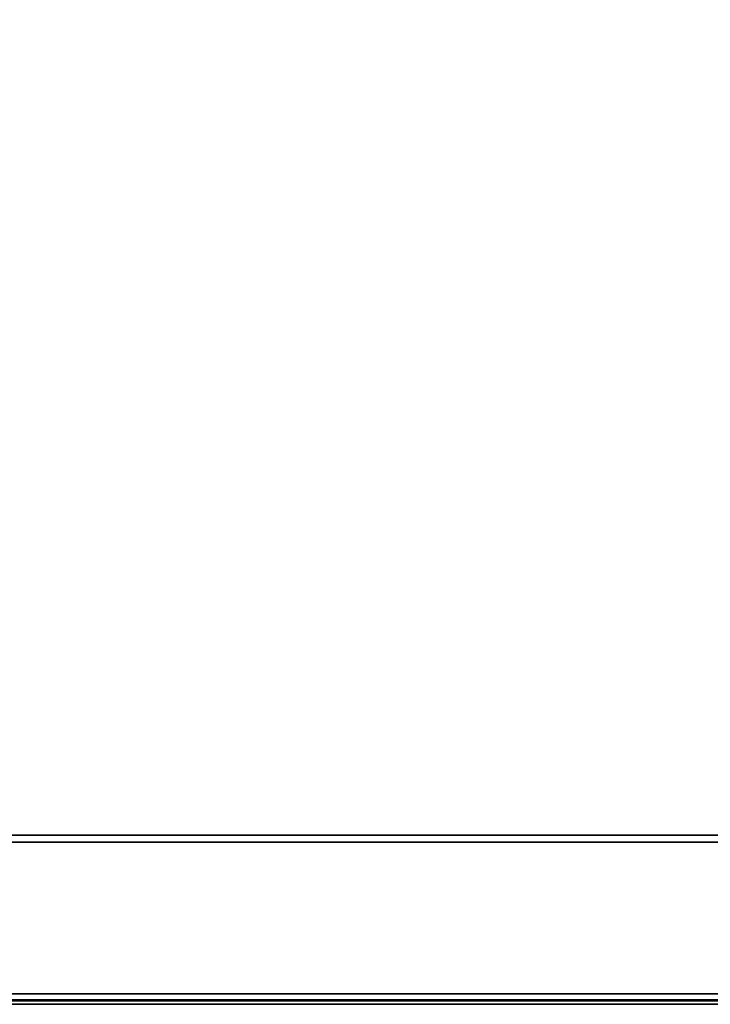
# Model space of a CAD drawing. Header units: inches. Extents: x 10 to 684, y -49 to 81.
# Tile 229 of 256: x 613.39 to 619.4, y -41.33 to -32.76. Entities that reach past the tile are written whole.
import ezdxf

# ---------------------------------------------------------------- set-up
doc = ezdxf.new("R2010")
doc.units = ezdxf.units.IN
doc.header["$MEASUREMENT"] = 0
for name, color, linetype in [('A-FURN-3-WKSF-SUPPORT', 252, 'Continuous'), ('A-FURN-3-WKSF-SUPPORT-TRIM', 250, 'Continuous'), ('A-FURN-3-WKSF-TOP', 254, 'Continuous'), ('A-FURN-3-WKSF-TRIM', 252, 'Continuous')]:
    doc.layers.add(name, color=color, linetype=linetype)

# ---------------------------------------------------------------- blocks, each defined once
blk = doc.blocks.new('ZXFS-2400-LNEJ-3D-3')
at = {"layer": 'A-FURN-3-WKSF-SUPPORT'}
for points in [[(0.03, -0.262, 27.69), (0.03, -0.262, 0.5), (0.03, -23.822, 0.5), (0.03, -23.822, 27.69)], [(1.47, -0.262, 27.69), (1.47, -23.822, 27.69), (1.47, -23.822, 0.5), (1.47, -0.262, 0.5)]]:
    blk.add_3dface(points, dxfattribs=at)
at = {"layer": 'A-FURN-3-WKSF-SUPPORT-TRIM'}
for points in [[(0.03, -23.822, 27.69), (0.09, -23.882, 27.75), (0.09, -0.202, 27.75), (0.03, -0.262, 27.69)], [(0.09, -0.202, 27.75), (0.09, -23.882, 27.75), (1.41, -23.882, 27.75), (1.41, -0.202, 27.75)], [(1.47, -23.822, 27.69), (1.47, -0.262, 27.69), (1.41, -0.202, 27.75), (1.41, -23.882, 27.75)]]:
    blk.add_3dface(points, dxfattribs=at)
blk = doc.blocks.new('WURA-2460-LJSA-3D-3')
at = {"layer": 'A-FURN-3-WKSF-TOP'}
for points, invisible_edges in [([(26.3731, -0.04, 29), (0.04, -0.04, 29), (0.04, -23.882, 29), (27.3772, -1.0441, 29)], 4), ([(0.04, -23.882, 27.75), (0.04, -0.04, 27.75), (26.3731, -0.04, 27.75), (27.3772, -1.0441, 27.75)], 8), ([(27.9021, -1.3948, 29), (27.6224, -1.2453, 29), (27.3772, -1.0441, 29), (0.04, -23.882, 29)], 12), ([(27.3772, -1.0441, 27.75), (27.6224, -1.2453, 27.75), (27.9021, -1.3948, 27.75), (0.04, -23.882, 27.75)], 12), ([(28.5213, -1.518, 29), (28.2057, -1.4869, 29), (27.9021, -1.3948, 29), (0.04, -23.882, 29)], 12), ([(27.9021, -1.3948, 27.75), (28.2057, -1.4869, 27.75), (28.5213, -1.518, 27.75), (0.04, -23.882, 27.75)], 12), ([(28.5213, -1.518, 29), (0.04, -23.882, 29), (59.96, -23.882, 29), (31.4787, -1.518, 29)], 5), ([(59.96, -23.882, 27.75), (0.04, -23.882, 27.75), (28.5213, -1.518, 27.75), (31.4787, -1.518, 27.75)], 10)]:
    blk.add_3dface(points, dxfattribs=dict(at, invisible_edges=invisible_edges))
at = {"layer": 'A-FURN-3-WKSF-TRIM', "invisible_edges": 4}
blk.add_3dface([(0, 0, 28.96), (0, 0, 27.79), (0, -23.882, 27.79), (0, -23.882, 28.96)], dxfattribs=at)
at = {"layer": 'A-FURN-3-WKSF-TRIM'}
for points in [[(0.04, -23.882, 27.75), (0, -23.882, 27.79), (0, 0, 27.79), (0.04, -0.04, 27.75)], [(0.04, -0.04, 29), (0, 0, 28.96), (0, -23.882, 28.96), (0.04, -23.882, 29)]]:
    blk.add_3dface(points, dxfattribs=at)

msp = doc.modelspace()

# ---------------------------------------------------------------- block references
at = {"rotation": 90.00000000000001}
for name in ['WURA-2460-LJSA-3D-3', 'ZXFS-2400-LNEJ-3D-3']:
    msp.add_blockref(name, (609.6482, -41.3271), dxfattribs=at)

doc.saveas('drawing.dxf')
